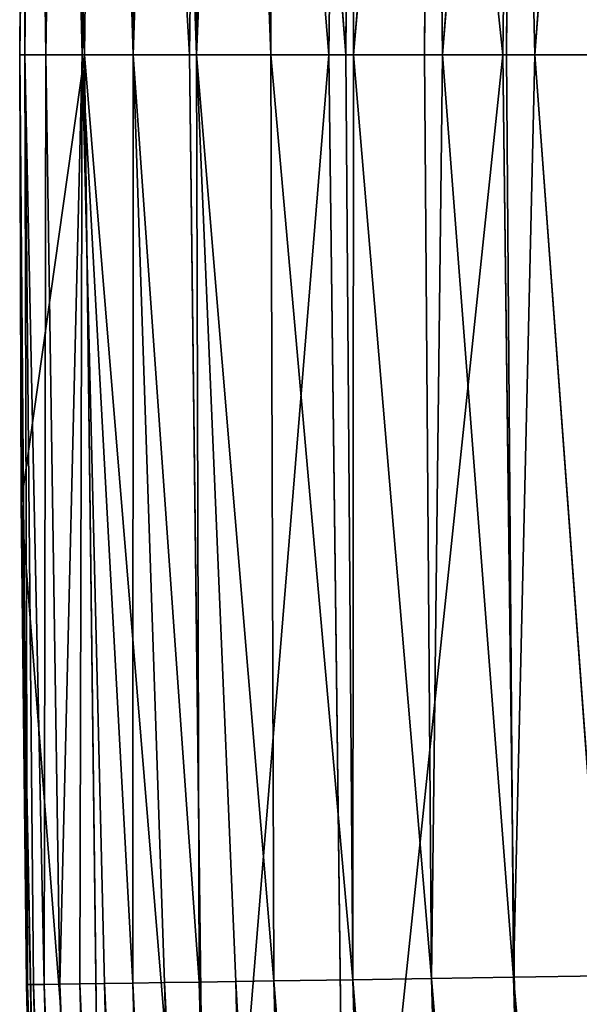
# Model space of a CAD drawing. Extents: x 0 to 605, y 0 to 400.
# Tile 128 of 256: x 0 to 2.45, y 195.69 to 200.01. Entities that reach past the tile are written whole.
import ezdxf

# ---------------------------------------------------------------- set-up
doc = ezdxf.new("R2010")
doc.units = 0
doc.header["$LTSCALE"] = 25.4
doc.layers.get('0').update_dxf_attribs({"linetype": 'CONTINUOUS'})

# ---------------------------------------------------------------- blocks, each defined once
blk = doc.blocks.new('ATLANTA610_-_S_STL')
at = {"color": 0}
for p, q in [((2.0745, 119.9948, 204.0756), (2.4334, 120.0562, 204.0702)), ((2.0745, 119.9948, 204.0756), (2.4334, 120.0562, 204.0702)), ((2.1231, 120.0133, 200.0272), (2.403, 120.0562, 200.0273)), ((2.4334, 120.0562, 195.9841), (2.1231, 120.0133, 200.0272)), ((2.4334, 120.0562, 195.9841), (2.1231, 120.0133, 200.0272)), ((2.1231, 120.0133, 200.0272), (2.403, 120.0562, 200.0273)), ((2.1231, 120.0133, 200.0272), (2.4334, 120.0562, 204.0702)), ((2.1231, 120.0133, 200.0272), (2.4334, 120.0562, 204.0702)), ((2.403, 120.0562, 200.0273), (2.4334, 120.0562, 195.9841)), ((2.403, 120.0562, 200.0273), (2.4334, 120.0562, 195.9841)), ((2.403, 120.0562, 200.0273), (2.4334, 120.0562, 204.0702)), ((2.403, 120.0562, 200.0273), (2.4334, 120.0562, 204.0702)), ((2.4334, 120.0562, 195.9841), (2.5282, 120.0644, 200.0273)), ((2.4334, 120.0562, 204.0702), (2.5282, 120.0644, 200.0273)), ((2.4334, 120.0562, 195.9841), (2.5282, 120.0644, 200.0273)), ((2.4334, 120.0562, 204.0702), (2.5282, 120.0644, 200.0273)), ((2.4334, 120.0562, 204.0702), (2.8243, 120.0596, 204.0643)), ((2.4334, 120.0562, 204.0702), (2.8243, 120.0596, 204.0643)), ((2.6127, 120.0561, 210.5858), (2.4334, 120.0562, 204.0702)), ((2.6127, 120.0561, 210.5858), (2.4334, 120.0562, 204.0702)), ((2.8243, 120.0596, 195.99), (2.5282, 120.0644, 200.0273)), ((2.5282, 120.0644, 200.0273), (2.8243, 120.0596, 204.0643)), ((2.8243, 120.0596, 195.99), (2.5282, 120.0644, 200.0273)), ((2.5282, 120.0644, 200.0273), (2.8243, 120.0596, 204.0643)), ((2.044, 119.9948, 200.0272), (2.1231, 120.0133, 200.0272)), ((2.044, 119.9948, 200.0272), (2.1231, 120.0133, 200.0272)), ((2.0745, 119.9948, 195.9787), (2.1231, 120.0133, 200.0272)), ((2.0745, 119.9948, 195.9787), (2.1231, 120.0133, 200.0272)), ((2.0745, 119.9948, 204.0756), (2.1231, 120.0133, 200.0272)), ((2.0745, 119.9948, 204.0756), (2.1231, 120.0133, 200.0272)), ((1.7293, 119.8786, 204.0808), (2.0745, 119.9948, 204.0756)), ((1.7293, 119.8786, 204.0808), (2.0745, 119.9948, 204.0756)), ((1.7329, 119.8929, 200.0272), (2.044, 119.9948, 200.0272)), ((2.0745, 119.9948, 195.9787), (1.7329, 119.8929, 200.0272)), ((2.0745, 119.9948, 195.9787), (1.7329, 119.8929, 200.0272)), ((1.7329, 119.8929, 200.0272), (2.044, 119.9948, 200.0272)), ((1.7329, 119.8929, 200.0272), (2.0745, 119.9948, 204.0756)), ((1.7329, 119.8929, 200.0272), (2.0745, 119.9948, 204.0756)), ((2.044, 119.9948, 200.0272), (2.0745, 119.9948, 195.9787)), ((2.044, 119.9948, 200.0272), (2.0745, 119.9948, 195.9787)), ((2.044, 119.9948, 200.0272), (2.0745, 119.9948, 204.0756)), ((2.044, 119.9948, 200.0272), (2.0745, 119.9948, 204.0756)), ((2.0745, 119.9948, 204.0756), (2.254, 119.9944, 210.6003)), ((2.0745, 119.9948, 204.0756), (2.254, 119.9944, 210.6003)), ((1.6988, 119.8787, 200.0272), (1.7329, 119.8929, 200.0272)), ((1.6988, 119.8787, 200.0272), (1.7329, 119.8929, 200.0272)), ((1.7293, 119.8786, 195.9734), (1.7329, 119.8929, 200.0272)), ((1.7293, 119.8786, 195.9734), (1.7329, 119.8929, 200.0272)), ((1.7293, 119.8786, 204.0808), (1.7329, 119.8929, 200.0272)), ((1.7293, 119.8786, 204.0808), (1.7329, 119.8929, 200.0272)), ((1.3695, 119.7069, 200.0272), (1.6988, 119.8787, 200.0272)), ((1.3695, 119.7069, 200.0272), (1.6988, 119.8787, 200.0272)), ((1.3695, 119.7069, 200.0272), (1.7293, 119.8786, 204.0808)), ((1.3695, 119.7069, 200.0272), (1.7293, 119.8786, 204.0808)), ((1.3835, 119.6963, 195.9682), (1.6988, 119.8787, 200.0272)), ((1.3835, 119.6963, 195.9682), (1.6988, 119.8787, 200.0272)), ((1.3835, 119.6963, 204.0861), (1.7293, 119.8786, 204.0808)), ((1.3835, 119.6963, 204.0861), (1.7293, 119.8786, 204.0808)), ((1.6988, 119.8787, 200.0272), (1.7293, 119.8786, 195.9734)), ((1.6988, 119.8787, 200.0272), (1.7293, 119.8786, 195.9734)), ((1.6988, 119.8787, 200.0272), (1.7293, 119.8786, 204.0808)), ((1.6988, 119.8787, 200.0272), (1.7293, 119.8786, 204.0808)), ((1.909, 119.8781, 210.6143), (1.7293, 119.8786, 204.0808)), ((1.909, 119.8781, 210.6143), (1.7293, 119.8786, 204.0808)), ((1.0437, 119.4608, 200.0271), (1.3695, 119.7069, 200.0272)), ((1.0437, 119.4608, 200.0271), (1.3695, 119.7069, 200.0272)), ((1.0437, 119.4608, 200.0271), (1.3835, 119.6963, 204.0861)), ((1.0437, 119.4608, 200.0271), (1.3835, 119.6963, 204.0861)), ((1.2158, 119.5785, 195.9657), (1.3695, 119.7069, 200.0272)), ((1.2158, 119.5785, 195.9657), (1.3695, 119.7069, 200.0272)), ((1.2158, 119.5786, 204.0886), (1.3835, 119.6963, 204.0861)), ((1.2158, 119.5786, 204.0886), (1.3835, 119.6963, 204.0861)), ((1.3835, 119.6963, 195.9682), (1.3695, 119.7069, 200.0272)), ((1.3835, 119.6963, 195.9682), (1.3695, 119.7069, 200.0272)), ((1.3695, 119.7069, 200.0272), (1.3835, 119.6963, 204.0861)), ((1.3695, 119.7069, 200.0272), (1.3835, 119.6963, 204.0861)), ((1.3835, 119.6963, 204.0861), (1.5635, 119.6955, 210.6283)), ((1.3835, 119.6963, 204.0861), (1.5635, 119.6955, 210.6283)), ((1.2158, 119.5786, 204.0886), (1.0437, 119.4608, 200.0271)), ((1.2158, 119.5786, 204.0886), (1.0437, 119.4608, 200.0271)), ((1.0437, 119.4608, 200.0271), (1.2158, 119.5785, 195.9657)), ((1.0437, 119.4608, 200.0271), (1.2158, 119.5785, 195.9657)), ((1.055, 119.443, 204.091), (1.2158, 119.5786, 204.0886)), ((1.055, 119.443, 204.091), (1.2158, 119.5786, 204.0886)), ((1.3959, 119.5777, 210.6351), (1.2158, 119.5786, 204.0886)), ((1.3959, 119.5777, 210.6351), (1.2158, 119.5786, 204.0886)), ((0.7655, 119.162, 200.0271), (1.0437, 119.4608, 200.0271)), ((0.7655, 119.162, 200.0271), (1.0437, 119.4608, 200.0271)), ((0.9037, 119.2899, 195.9609), (1.0437, 119.4608, 200.0271)), ((0.9037, 119.2899, 195.9609), (1.0437, 119.4608, 200.0271)), ((1.055, 119.4429, 195.9632), (1.0437, 119.4608, 200.0271)), ((1.055, 119.4429, 195.9632), (1.0437, 119.4608, 200.0271)), ((1.0437, 119.4608, 200.0271), (1.055, 119.443, 204.091)), ((1.0437, 119.4608, 200.0271), (1.055, 119.443, 204.091)), ((0.7655, 119.162, 200.0271), (1.055, 119.443, 204.091)), ((0.7655, 119.162, 200.0271), (1.055, 119.443, 204.091)), ((0.9037, 119.29, 204.0933), (1.055, 119.443, 204.091)), ((0.9037, 119.29, 204.0933), (1.055, 119.443, 204.091)), ((1.055, 119.443, 204.091), (1.2352, 119.442, 210.6416)), ((1.055, 119.443, 204.091), (1.2352, 119.442, 210.6416)), ((0.9037, 119.29, 204.0933), (0.7646, 119.1205, 204.0954)), ((0.9037, 119.29, 204.0933), (0.7646, 119.1205, 204.0954)), ((0.9037, 119.29, 204.0933), (0.7655, 119.162, 200.0271)), ((0.9037, 119.29, 204.0933), (0.7655, 119.162, 200.0271)), ((0.7655, 119.162, 200.0271), (0.9037, 119.2899, 195.9609)), ((0.7655, 119.162, 200.0271), (0.9037, 119.2899, 195.9609)), ((1.0841, 119.2889, 210.6477), (0.9037, 119.29, 204.0933)), ((1.0841, 119.2889, 210.6477), (0.9037, 119.29, 204.0933)), ((0.5431, 118.8196, 200.0271), (0.7655, 119.162, 200.0271)), ((0.5431, 118.8196, 200.0271), (0.7655, 119.162, 200.0271)), ((0.6402, 118.936, 195.957), (0.7655, 119.162, 200.0271)), ((0.6402, 118.936, 195.957), (0.7655, 119.162, 200.0271)), ((0.7646, 119.1204, 195.9588), (0.7655, 119.162, 200.0271)), ((0.7646, 119.1204, 195.9588), (0.7655, 119.162, 200.0271)), ((0.7655, 119.162, 200.0271), (0.7646, 119.1205, 204.0954)), ((0.7655, 119.162, 200.0271), (0.7646, 119.1205, 204.0954)), ((0.5431, 118.8196, 200.0271), (0.7646, 119.1205, 204.0954)), ((0.5431, 118.8196, 200.0271), (0.7646, 119.1205, 204.0954)), ((0.6402, 118.9361, 204.0973), (0.7646, 119.1205, 204.0954)), ((0.6402, 118.9361, 204.0973), (0.7646, 119.1205, 204.0954)), ((0.7646, 119.1205, 204.0954), (0.9451, 119.1193, 210.6533)), ((0.7646, 119.1205, 204.0954), (0.9451, 119.1193, 210.6533)), ((0.5328, 118.7387, 204.0989), (0.6402, 118.9361, 204.0973)), ((0.5328, 118.7387, 204.0989), (0.6402, 118.9361, 204.0973)), ((0.6402, 118.9361, 204.0973), (0.5431, 118.8196, 200.0271)), ((0.6402, 118.9361, 204.0973), (0.5431, 118.8196, 200.0271)), ((0.5431, 118.8196, 200.0271), (0.6402, 118.936, 195.957)), ((0.5431, 118.8196, 200.0271), (0.6402, 118.936, 195.957)), ((0.8209, 118.9347, 210.6583), (0.6402, 118.9361, 204.0973)), ((0.8209, 118.9347, 210.6583), (0.6402, 118.9361, 204.0973)), ((0.3833, 118.4439, 200.0271), (0.5431, 118.8196, 200.0271)), ((0.3833, 118.4439, 200.0271), (0.5431, 118.8196, 200.0271)), ((0.5328, 118.7386, 195.9553), (0.5431, 118.8196, 200.0271)), ((0.5328, 118.7386, 195.9553), (0.5431, 118.8196, 200.0271)), ((0.5431, 118.8196, 200.0271), (0.5328, 118.7387, 204.0989)), ((0.5431, 118.8196, 200.0271), (0.5328, 118.7387, 204.0989)), ((0.4443, 118.5307, 204.1002), (0.5328, 118.7387, 204.0989)), ((0.4443, 118.5307, 204.1002), (0.5328, 118.7387, 204.0989)), ((0.5328, 118.7387, 204.0989), (0.7136, 118.7372, 210.6627)), ((0.5328, 118.7387, 204.0989), (0.7136, 118.7372, 210.6627)), ((0.3761, 118.315, 204.1013), (0.4443, 118.5307, 204.1002)), ((0.3761, 118.315, 204.1013), (0.4443, 118.5307, 204.1002)), ((0.3833, 118.4439, 200.0271), (0.4443, 118.5307, 195.954)), ((0.3833, 118.4439, 200.0271), (0.4443, 118.5307, 195.954)), ((0.4443, 118.5307, 204.1002), (0.3833, 118.4439, 200.0271)), ((0.4443, 118.5307, 204.1002), (0.3833, 118.4439, 200.0271)), ((0.6253, 118.5292, 210.6662), (0.4443, 118.5307, 204.1002)), ((0.6253, 118.5292, 210.6662), (0.4443, 118.5307, 204.1002)), ((0.2908, 118.0462, 200.0271), (0.3833, 118.4439, 200.0271)), ((0.2908, 118.0462, 200.0271), (0.3833, 118.4439, 200.0271)), ((0.3291, 118.0945, 195.9523), (0.3833, 118.4439, 200.0271)), ((0.3291, 118.0945, 195.9523), (0.3833, 118.4439, 200.0271)), ((0.3761, 118.3149, 195.953), (0.3833, 118.4439, 200.0271)), ((0.3761, 118.3149, 195.953), (0.3833, 118.4439, 200.0271)), ((0.3833, 118.4439, 200.0271), (0.3761, 118.315, 204.1013)), ((0.3833, 118.4439, 200.0271), (0.3761, 118.315, 204.1013)), ((0.2908, 118.0462, 200.0271), (0.3761, 118.315, 204.1013)), ((0.2908, 118.0462, 200.0271), (0.3761, 118.315, 204.1013)), ((0.329, 118.0946, 204.102), (0.3761, 118.315, 204.1013)), ((0.329, 118.0946, 204.102), (0.3761, 118.315, 204.1013)), ((0.3761, 118.315, 204.1013), (0.5572, 118.3134, 210.669)), ((0.3761, 118.315, 204.1013), (0.5572, 118.3134, 210.669)), ((0.329, 118.0946, 204.102), (0.2908, 118.0462, 200.0271)), ((0.329, 118.0946, 204.102), (0.2908, 118.0462, 200.0271)), ((0.2908, 118.0462, 200.0271), (0.3291, 118.0945, 195.9523)), ((0.2908, 118.0462, 200.0271), (0.3291, 118.0945, 195.9523)), ((0.3035, 117.8725, 204.1023), (0.329, 118.0946, 204.102)), ((0.3035, 117.8725, 204.1023), (0.329, 118.0946, 204.102)), ((0.5103, 118.0929, 210.6708), (0.329, 118.0946, 204.102)), ((0.5103, 118.0929, 210.6708), (0.329, 118.0946, 204.102)), ((0.2686, 117.6385, 200.0273), (0.2908, 118.0462, 200.0271)), ((0.2686, 117.6385, 200.0273), (0.2908, 118.0462, 200.0271)), ((0.3035, 117.8724, 195.9519), (0.2908, 118.0462, 200.0271)), ((0.3035, 117.8724, 195.9519), (0.2908, 118.0462, 200.0271)), ((0.2908, 118.0462, 200.0271), (0.3035, 117.8725, 204.1023)), ((0.2908, 118.0462, 200.0271), (0.3035, 117.8725, 204.1023)), ((0.2686, 117.6385, 200.0273), (0.3035, 117.8725, 204.1023)), ((0.2686, 117.6385, 200.0273), (0.3035, 117.8725, 204.1023)), ((0.2686, 117.6385, 200.0273), (0.3035, 117.8724, 195.9519)), ((0.2686, 117.6385, 200.0273), (0.3035, 117.8724, 195.9519)), ((0.299, 117.6518, 204.1024), (0.3035, 117.8725, 204.1023)), ((0.299, 117.6518, 204.1024), (0.3035, 117.8725, 204.1023)), ((0.4849, 117.8707, 210.6718), (0.3035, 117.8725, 204.1023)), ((0.4849, 117.8707, 210.6718), (0.3035, 117.8725, 204.1023)), ((0.2686, 117.6385, 200.0273), (0.3044, 117.8383, 195.7639)), ((0.2686, 117.6385, 200.0273), (0.3044, 117.8383, 195.7639)), ((0.299, 117.6518, 204.1024), (0.2686, 117.6385, 200.0273)), ((0.299, 117.6518, 204.1024), (0.2686, 117.6385, 200.0273)), ((0.3501, 117.6384, 193.4014), (0.2686, 117.6385, 200.0273)), ((0.2686, 117.6385, 200.0273), (0.2756, 117.6384, 201.9921)), ((0.2686, 117.6385, 200.0273), (0.5531, 110.8084, 200.0273)), ((0.2686, 117.6385, 200.0273), (0.2756, 117.6384, 201.9921)), ((0.3501, 117.6384, 193.4014), (0.2686, 117.6385, 200.0273)), ((0.2686, 117.6385, 200.0273), (0.5531, 110.8084, 200.0273)), ((0.299, 117.6518, 204.1024), (0.2756, 117.6384, 201.9921)), ((0.299, 117.6518, 204.1024), (0.2756, 117.6384, 201.9921)), ((0.2756, 117.6384, 201.9921), (0.3985, 117.6372, 208.3759)), ((0.5531, 110.8084, 200.0273), (0.2756, 117.6384, 201.9921)), ((0.5531, 110.8084, 200.0273), (0.2756, 117.6384, 201.9921)), ((0.6331, 110.8098, 206.5694), (0.2756, 117.6384, 201.9921)), ((0.2756, 117.6384, 201.9921), (0.3985, 117.6372, 208.3759)), ((0.6331, 110.8098, 206.5694), (0.2756, 117.6384, 201.9921)), ((0.4805, 117.65, 210.672), (0.299, 117.6518, 204.1024)), ((0.299, 117.6518, 204.1024), (0.3985, 117.6372, 208.3759)), ((0.299, 117.6518, 204.1024), (0.3985, 117.6372, 208.3759)), ((0.4805, 117.65, 210.672), (0.299, 117.6518, 204.1024)), ((0.5531, 110.8084, 200.0273), (0.6331, 110.8098, 206.5694)), ((0.5531, 110.8084, 200.0273), (0.6331, 110.8098, 206.5694)), ((0.5531, 110.8084, 200.0273), (1.0127, 103.2582, 200.0273)), ((0.5531, 110.8084, 200.0273), (1.0127, 103.2582, 200.0273)), ((0.6332, 110.8078, 193.4851), (0.5531, 110.8084, 200.0273)), ((0.6332, 110.8078, 193.4851), (0.5531, 110.8084, 200.0273)), ((1.0929, 103.2584, 206.5467), (1.0127, 103.2582, 200.0273)), ((1.0929, 103.2584, 206.5467), (1.0127, 103.2582, 200.0273)), ((1.0127, 103.2582, 200.0273), (1.6243, 95.7188, 200.0273)), ((1.0127, 103.2582, 200.0273), (1.6243, 95.7188, 200.0273)), ((1.093, 103.2566, 193.5078), (1.0127, 103.2582, 200.0273)), ((1.093, 103.2566, 193.5078), (1.0127, 103.2582, 200.0273)), ((1.6243, 95.7188, 200.0273), (2.3873, 88.1932, 200.0273)), ((1.7046, 95.7175, 206.5221), (1.6243, 95.7188, 200.0273)), ((1.7046, 95.7175, 206.5221), (1.6243, 95.7188, 200.0273)), ((1.6243, 95.7188, 200.0273), (2.3873, 88.1932, 200.0273)), ((1.7047, 95.7157, 193.5324), (1.6243, 95.7188, 200.0273)), ((1.7047, 95.7157, 193.5324), (1.6243, 95.7188, 200.0273)), ((2.3873, 88.1932, 200.0273), (3.3015, 80.6845, 200.0273)), ((2.4678, 88.1901, 206.4956), (2.3873, 88.1932, 200.0273)), ((2.4678, 88.1901, 206.4956), (2.3873, 88.1932, 200.0273)), ((2.3873, 88.1932, 200.0273), (3.3015, 80.6845, 200.0273)), ((2.4679, 88.1885, 193.5589), (2.3873, 88.1932, 200.0273)), ((2.4679, 88.1885, 193.5589), (2.3873, 88.1932, 200.0273))]:
    blk.add_line(p, q, dxfattribs=at)
mesh = blk.add_polyface(dxfattribs=at)
corners = [(2.1231, 120.0133, 200.0272), (2.4334, 120.0562, 195.9841), (2.0745, 119.9948, 195.9787)]
mesh.append_faces([[corners[k] for k in face] for face in [(0, 1, 2)]], dxfattribs={"color": 0})
mesh = blk.add_polyface(dxfattribs=at)
corners = [(2.0745, 119.9948, 204.0756), (2.4334, 120.0562, 204.0702), (2.1231, 120.0133, 200.0272)]
mesh.append_faces([[corners[k] for k in face] for face in [(0, 1, 2)]], dxfattribs={"color": 0})
mesh = blk.add_polyface(dxfattribs=at)
corners = [(2.0745, 119.9948, 204.0756), (2.6127, 120.0561, 210.5858), (2.4334, 120.0562, 204.0702), (2.254, 119.9944, 210.6003)]
mesh.append_faces([[corners[k] for k in face] for face in [(0, 1, 2), (1, 0, 3)]], dxfattribs={"vtx0": -1, "color": 0})
mesh = blk.add_polyface(dxfattribs=at)
corners = [(2.403, 120.0562, 200.0273), (2.4334, 120.0562, 195.9841), (2.1231, 120.0133, 200.0272)]
mesh.append_faces([[corners[k] for k in face] for face in [(0, 1, 2)]], dxfattribs={"color": 0})
mesh = blk.add_polyface(dxfattribs=at)
corners = [(2.4334, 120.0562, 204.0702), (2.403, 120.0562, 200.0273), (2.1231, 120.0133, 200.0272)]
mesh.append_faces([[corners[k] for k in face] for face in [(0, 1, 2)]], dxfattribs={"color": 0})
mesh = blk.add_polyface(dxfattribs=at)
corners = [(2.403, 120.0562, 200.0273), (2.5282, 120.0644, 200.0273), (2.4334, 120.0562, 195.9841), (2.4334, 120.0562, 204.0702)]
mesh.append_faces([[corners[k] for k in face] for face in [(0, 1, 2), (1, 0, 3)]], dxfattribs={"vtx0": -1, "color": 0})
mesh = blk.add_polyface(dxfattribs=at)
corners = [(2.5282, 120.0644, 200.0273), (2.8243, 120.0596, 195.99), (2.4334, 120.0562, 195.9841)]
mesh.append_faces([[corners[k] for k in face] for face in [(0, 1, 2)]], dxfattribs={"color": 0})
mesh = blk.add_polyface(dxfattribs=at)
corners = [(2.4334, 120.0562, 204.0702), (2.8243, 120.0596, 204.0643), (2.5282, 120.0644, 200.0273)]
mesh.append_faces([[corners[k] for k in face] for face in [(0, 1, 2)]], dxfattribs={"color": 0})
mesh = blk.add_polyface(dxfattribs=at)
corners = [(2.4334, 120.0562, 204.0702), (3.0034, 120.0597, 210.5699), (2.8243, 120.0596, 204.0643), (2.6127, 120.0561, 210.5858), (3.3506, 120.0598, 217.0698)]
mesh.append_faces([[corners[k] for k in face] for face in [(0, 1, 2), (1, 3, 4)]], dxfattribs={"vtx0": -1, "color": 0})
mesh.append_faces([[corners[k] for k in face] for face in [(1, 0, 3)]], dxfattribs={"vtx0": -1, "vtx2": -1, "color": 0})
mesh = blk.add_polyface(dxfattribs=at)
corners = [(2.5282, 120.0644, 200.0273), (2.7939, 120.0596, 200.0273), (2.8243, 120.0596, 195.99), (2.8243, 120.0596, 204.0643)]
mesh.append_faces([[corners[k] for k in face] for face in [(0, 1, 2), (1, 0, 3)]], dxfattribs={"vtx0": -1, "color": 0})
mesh = blk.add_polyface(dxfattribs=at)
corners = [(2.1231, 120.0133, 200.0272), (2.0745, 119.9948, 195.9787), (2.044, 119.9948, 200.0272)]
mesh.append_faces([[corners[k] for k in face] for face in [(0, 1, 2)]], dxfattribs={"color": 0})
mesh = blk.add_polyface(dxfattribs=at)
corners = [(2.0745, 119.9948, 204.0756), (2.1231, 120.0133, 200.0272), (2.044, 119.9948, 200.0272)]
mesh.append_faces([[corners[k] for k in face] for face in [(0, 1, 2)]], dxfattribs={"color": 0})
mesh = blk.add_polyface(dxfattribs=at)
corners = [(1.7329, 119.8929, 200.0272), (2.0745, 119.9948, 195.9787), (1.7293, 119.8786, 195.9734)]
mesh.append_faces([[corners[k] for k in face] for face in [(0, 1, 2)]], dxfattribs={"color": 0})
mesh = blk.add_polyface(dxfattribs=at)
corners = [(1.7293, 119.8786, 204.0808), (2.0745, 119.9948, 204.0756), (1.7329, 119.8929, 200.0272)]
mesh.append_faces([[corners[k] for k in face] for face in [(0, 1, 2)]], dxfattribs={"color": 0})
mesh = blk.add_polyface(dxfattribs=at)
corners = [(1.7293, 119.8786, 204.0808), (2.254, 119.9944, 210.6003), (2.0745, 119.9948, 204.0756), (1.909, 119.8781, 210.6143)]
mesh.append_faces([[corners[k] for k in face] for face in [(0, 1, 2), (1, 0, 3)]], dxfattribs={"vtx0": -1, "color": 0})
mesh = blk.add_polyface(dxfattribs=at)
corners = [(2.044, 119.9948, 200.0272), (2.0745, 119.9948, 195.9787), (1.7329, 119.8929, 200.0272)]
mesh.append_faces([[corners[k] for k in face] for face in [(0, 1, 2)]], dxfattribs={"color": 0})
mesh = blk.add_polyface(dxfattribs=at)
corners = [(2.0745, 119.9948, 204.0756), (2.044, 119.9948, 200.0272), (1.7329, 119.8929, 200.0272)]
mesh.append_faces([[corners[k] for k in face] for face in [(0, 1, 2)]], dxfattribs={"color": 0})
mesh = blk.add_polyface(dxfattribs=at)
corners = [(1.7329, 119.8929, 200.0272), (1.7293, 119.8786, 195.9734), (1.6988, 119.8787, 200.0272)]
mesh.append_faces([[corners[k] for k in face] for face in [(0, 1, 2)]], dxfattribs={"color": 0})
mesh = blk.add_polyface(dxfattribs=at)
corners = [(1.7293, 119.8786, 204.0808), (1.7329, 119.8929, 200.0272), (1.6988, 119.8787, 200.0272)]
mesh.append_faces([[corners[k] for k in face] for face in [(0, 1, 2)]], dxfattribs={"color": 0})
mesh = blk.add_polyface(dxfattribs=at)
corners = [(1.6988, 119.8787, 200.0272), (1.3835, 119.6963, 195.9682), (1.3695, 119.7069, 200.0272)]
mesh.append_faces([[corners[k] for k in face] for face in [(0, 1, 2)]], dxfattribs={"color": 0})
mesh = blk.add_polyface(dxfattribs=at)
corners = [(1.7293, 119.8786, 204.0808), (1.6988, 119.8787, 200.0272), (1.3695, 119.7069, 200.0272)]
mesh.append_faces([[corners[k] for k in face] for face in [(0, 1, 2)]], dxfattribs={"color": 0})
mesh = blk.add_polyface(dxfattribs=at)
corners = [(1.3835, 119.6963, 204.0861), (1.7293, 119.8786, 204.0808), (1.3695, 119.7069, 200.0272)]
mesh.append_faces([[corners[k] for k in face] for face in [(0, 1, 2)]], dxfattribs={"color": 0})
mesh = blk.add_polyface(dxfattribs=at)
corners = [(1.6988, 119.8787, 200.0272), (1.7293, 119.8786, 195.9734), (1.3835, 119.6963, 195.9682)]
mesh.append_faces([[corners[k] for k in face] for face in [(0, 1, 2)]], dxfattribs={"color": 0})
mesh = blk.add_polyface(dxfattribs=at)
corners = [(1.3835, 119.6963, 204.0861), (1.909, 119.8781, 210.6143), (1.7293, 119.8786, 204.0808), (1.5635, 119.6955, 210.6283)]
mesh.append_faces([[corners[k] for k in face] for face in [(0, 1, 2), (1, 0, 3)]], dxfattribs={"vtx0": -1, "color": 0})
mesh = blk.add_polyface(dxfattribs=at)
corners = [(1.3695, 119.7069, 200.0272), (1.2158, 119.5785, 195.9657), (1.0437, 119.4608, 200.0271)]
mesh.append_faces([[corners[k] for k in face] for face in [(0, 1, 2)]], dxfattribs={"color": 0})
mesh = blk.add_polyface(dxfattribs=at)
corners = [(1.3835, 119.6963, 204.0861), (1.3695, 119.7069, 200.0272), (1.0437, 119.4608, 200.0271)]
mesh.append_faces([[corners[k] for k in face] for face in [(0, 1, 2)]], dxfattribs={"color": 0})
mesh = blk.add_polyface(dxfattribs=at)
corners = [(1.2158, 119.5786, 204.0886), (1.3835, 119.6963, 204.0861), (1.0437, 119.4608, 200.0271)]
mesh.append_faces([[corners[k] for k in face] for face in [(0, 1, 2)]], dxfattribs={"color": 0})
mesh = blk.add_polyface(dxfattribs=at)
corners = [(1.3695, 119.7069, 200.0272), (1.3835, 119.6963, 195.9682), (1.2158, 119.5785, 195.9657)]
mesh.append_faces([[corners[k] for k in face] for face in [(0, 1, 2)]], dxfattribs={"color": 0})
mesh = blk.add_polyface(dxfattribs=at)
corners = [(1.2158, 119.5786, 204.0886), (1.5635, 119.6955, 210.6283), (1.3835, 119.6963, 204.0861), (1.3959, 119.5777, 210.6351)]
mesh.append_faces([[corners[k] for k in face] for face in [(0, 1, 2), (1, 0, 3)]], dxfattribs={"vtx0": -1, "color": 0})
mesh = blk.add_polyface(dxfattribs=at)
corners = [(1.055, 119.443, 204.091), (1.2158, 119.5786, 204.0886), (1.0437, 119.4608, 200.0271)]
mesh.append_faces([[corners[k] for k in face] for face in [(0, 1, 2)]], dxfattribs={"color": 0})
mesh = blk.add_polyface(dxfattribs=at)
corners = [(1.0437, 119.4608, 200.0271), (1.2158, 119.5785, 195.9657), (1.055, 119.4429, 195.9632)]
mesh.append_faces([[corners[k] for k in face] for face in [(0, 1, 2)]], dxfattribs={"color": 0})
mesh = blk.add_polyface(dxfattribs=at)
corners = [(1.055, 119.443, 204.091), (1.3959, 119.5777, 210.6351), (1.2158, 119.5786, 204.0886), (1.2352, 119.442, 210.6416)]
mesh.append_faces([[corners[k] for k in face] for face in [(0, 1, 2), (1, 0, 3)]], dxfattribs={"vtx0": -1, "color": 0})
mesh = blk.add_polyface(dxfattribs=at)
corners = [(1.0437, 119.4608, 200.0271), (0.9037, 119.2899, 195.9609), (0.7655, 119.162, 200.0271)]
mesh.append_faces([[corners[k] for k in face] for face in [(0, 1, 2)]], dxfattribs={"color": 0})
mesh = blk.add_polyface(dxfattribs=at)
corners = [(1.0437, 119.4608, 200.0271), (0.7655, 119.162, 200.0271), (1.055, 119.443, 204.091)]
mesh.append_faces([[corners[k] for k in face] for face in [(0, 1, 2)]], dxfattribs={"color": 0})
mesh = blk.add_polyface(dxfattribs=at)
corners = [(1.0437, 119.4608, 200.0271), (1.055, 119.4429, 195.9632), (0.9037, 119.2899, 195.9609)]
mesh.append_faces([[corners[k] for k in face] for face in [(0, 1, 2)]], dxfattribs={"color": 0})
mesh = blk.add_polyface(dxfattribs=at)
corners = [(1.055, 119.443, 204.091), (0.7655, 119.162, 200.0271), (0.9037, 119.29, 204.0933)]
mesh.append_faces([[corners[k] for k in face] for face in [(0, 1, 2)]], dxfattribs={"color": 0})
mesh = blk.add_polyface(dxfattribs=at)
corners = [(1.2352, 119.442, 210.6416), (0.9037, 119.29, 204.0933), (1.0841, 119.2889, 210.6477), (1.055, 119.443, 204.091)]
mesh.append_faces([[corners[k] for k in face] for face in [(0, 1, 2), (1, 0, 3)]], dxfattribs={"vtx0": -1, "color": 0})
mesh = blk.add_polyface(dxfattribs=at)
corners = [(1.0841, 119.2889, 210.6477), (0.7646, 119.1205, 204.0954), (0.9451, 119.1193, 210.6533), (0.9037, 119.29, 204.0933)]
mesh.append_faces([[corners[k] for k in face] for face in [(0, 1, 2), (1, 0, 3)]], dxfattribs={"vtx0": -1, "color": 0})
mesh = blk.add_polyface(dxfattribs=at)
corners = [(0.9037, 119.29, 204.0933), (0.7655, 119.162, 200.0271), (0.7646, 119.1205, 204.0954)]
mesh.append_faces([[corners[k] for k in face] for face in [(0, 1, 2)]], dxfattribs={"color": 0})
mesh = blk.add_polyface(dxfattribs=at)
corners = [(0.9037, 119.2899, 195.9609), (0.7646, 119.1204, 195.9588), (0.7655, 119.162, 200.0271)]
mesh.append_faces([[corners[k] for k in face] for face in [(0, 1, 2)]], dxfattribs={"color": 0})
mesh = blk.add_polyface(dxfattribs=at)
corners = [(0.7655, 119.162, 200.0271), (0.6402, 118.936, 195.957), (0.5431, 118.8196, 200.0271)]
mesh.append_faces([[corners[k] for k in face] for face in [(0, 1, 2)]], dxfattribs={"color": 0})
mesh = blk.add_polyface(dxfattribs=at)
corners = [(0.7655, 119.162, 200.0271), (0.5431, 118.8196, 200.0271), (0.7646, 119.1205, 204.0954)]
mesh.append_faces([[corners[k] for k in face] for face in [(0, 1, 2)]], dxfattribs={"color": 0})
mesh = blk.add_polyface(dxfattribs=at)
corners = [(0.7655, 119.162, 200.0271), (0.7646, 119.1204, 195.9588), (0.6402, 118.936, 195.957)]
mesh.append_faces([[corners[k] for k in face] for face in [(0, 1, 2)]], dxfattribs={"color": 0})
mesh = blk.add_polyface(dxfattribs=at)
corners = [(0.7646, 119.1205, 204.0954), (0.5431, 118.8196, 200.0271), (0.6402, 118.9361, 204.0973)]
mesh.append_faces([[corners[k] for k in face] for face in [(0, 1, 2)]], dxfattribs={"color": 0})
mesh = blk.add_polyface(dxfattribs=at)
corners = [(0.9451, 119.1193, 210.6533), (0.6402, 118.9361, 204.0973), (0.8209, 118.9347, 210.6583), (0.7646, 119.1205, 204.0954)]
mesh.append_faces([[corners[k] for k in face] for face in [(0, 1, 2), (1, 0, 3)]], dxfattribs={"vtx0": -1, "color": 0})
mesh = blk.add_polyface(dxfattribs=at)
corners = [(0.6402, 118.9361, 204.0973), (0.5431, 118.8196, 200.0271), (0.5328, 118.7387, 204.0989)]
mesh.append_faces([[corners[k] for k in face] for face in [(0, 1, 2)]], dxfattribs={"color": 0})
mesh = blk.add_polyface(dxfattribs=at)
corners = [(0.8209, 118.9347, 210.6583), (0.5328, 118.7387, 204.0989), (0.7136, 118.7372, 210.6627), (0.6402, 118.9361, 204.0973)]
mesh.append_faces([[corners[k] for k in face] for face in [(0, 1, 2), (1, 0, 3)]], dxfattribs={"vtx0": -1, "color": 0})
mesh = blk.add_polyface(dxfattribs=at)
corners = [(0.6402, 118.936, 195.957), (0.5328, 118.7386, 195.9553), (0.5431, 118.8196, 200.0271)]
mesh.append_faces([[corners[k] for k in face] for face in [(0, 1, 2)]], dxfattribs={"color": 0})
mesh = blk.add_polyface(dxfattribs=at)
corners = [(0.5431, 118.8196, 200.0271), (0.4443, 118.5307, 195.954), (0.3833, 118.4439, 200.0271), (0.5328, 118.7386, 195.9553)]
mesh.append_faces([[corners[k] for k in face] for face in [(0, 1, 2), (1, 0, 3)]], dxfattribs={"vtx0": -1, "color": 0})
mesh = blk.add_polyface(dxfattribs=at)
corners = [(0.4443, 118.5307, 204.1002), (0.5431, 118.8196, 200.0271), (0.3833, 118.4439, 200.0271), (0.5328, 118.7387, 204.0989)]
mesh.append_faces([[corners[k] for k in face] for face in [(0, 1, 2), (1, 0, 3)]], dxfattribs={"vtx0": -1, "color": 0})
mesh = blk.add_polyface(dxfattribs=at)
corners = [(0.7136, 118.7372, 210.6627), (0.4443, 118.5307, 204.1002), (0.6253, 118.5292, 210.6662), (0.5328, 118.7387, 204.0989)]
mesh.append_faces([[corners[k] for k in face] for face in [(0, 1, 2), (1, 0, 3)]], dxfattribs={"vtx0": -1, "color": 0})
mesh = blk.add_polyface(dxfattribs=at)
corners = [(0.4443, 118.5307, 195.954), (0.3761, 118.3149, 195.953), (0.3833, 118.4439, 200.0271)]
mesh.append_faces([[corners[k] for k in face] for face in [(0, 1, 2)]], dxfattribs={"color": 0})
mesh = blk.add_polyface(dxfattribs=at)
corners = [(0.4443, 118.5307, 204.1002), (0.3833, 118.4439, 200.0271), (0.3761, 118.315, 204.1013)]
mesh.append_faces([[corners[k] for k in face] for face in [(0, 1, 2)]], dxfattribs={"color": 0})
mesh = blk.add_polyface(dxfattribs=at)
corners = [(0.6253, 118.5292, 210.6662), (0.3761, 118.315, 204.1013), (0.5572, 118.3134, 210.669), (0.4443, 118.5307, 204.1002)]
mesh.append_faces([[corners[k] for k in face] for face in [(0, 1, 2), (1, 0, 3)]], dxfattribs={"vtx0": -1, "color": 0})
mesh = blk.add_polyface(dxfattribs=at)
corners = [(0.3833, 118.4439, 200.0271), (0.3291, 118.0945, 195.9523), (0.2908, 118.0462, 200.0271)]
mesh.append_faces([[corners[k] for k in face] for face in [(0, 1, 2)]], dxfattribs={"color": 0})
mesh = blk.add_polyface(dxfattribs=at)
corners = [(0.3833, 118.4439, 200.0271), (0.2908, 118.0462, 200.0271), (0.3761, 118.315, 204.1013)]
mesh.append_faces([[corners[k] for k in face] for face in [(0, 1, 2)]], dxfattribs={"color": 0})
mesh = blk.add_polyface(dxfattribs=at)
corners = [(0.3833, 118.4439, 200.0271), (0.3761, 118.3149, 195.953), (0.3291, 118.0945, 195.9523)]
mesh.append_faces([[corners[k] for k in face] for face in [(0, 1, 2)]], dxfattribs={"color": 0})
mesh = blk.add_polyface(dxfattribs=at)
corners = [(0.3761, 118.315, 204.1013), (0.2908, 118.0462, 200.0271), (0.329, 118.0946, 204.102)]
mesh.append_faces([[corners[k] for k in face] for face in [(0, 1, 2)]], dxfattribs={"color": 0})
mesh = blk.add_polyface(dxfattribs=at)
corners = [(0.5572, 118.3134, 210.669), (0.329, 118.0946, 204.102), (0.5103, 118.0929, 210.6708), (0.3761, 118.315, 204.1013)]
mesh.append_faces([[corners[k] for k in face] for face in [(0, 1, 2), (1, 0, 3)]], dxfattribs={"vtx0": -1, "color": 0})
mesh = blk.add_polyface(dxfattribs=at)
corners = [(0.329, 118.0946, 204.102), (0.2908, 118.0462, 200.0271), (0.3035, 117.8725, 204.1023)]
mesh.append_faces([[corners[k] for k in face] for face in [(0, 1, 2)]], dxfattribs={"color": 0})
mesh = blk.add_polyface(dxfattribs=at)
corners = [(0.3291, 118.0945, 195.9523), (0.3035, 117.8724, 195.9519), (0.2908, 118.0462, 200.0271)]
mesh.append_faces([[corners[k] for k in face] for face in [(0, 1, 2)]], dxfattribs={"color": 0})
mesh = blk.add_polyface(dxfattribs=at)
corners = [(0.5103, 118.0929, 210.6708), (0.3035, 117.8725, 204.1023), (0.4849, 117.8707, 210.6718), (0.329, 118.0946, 204.102)]
mesh.append_faces([[corners[k] for k in face] for face in [(0, 1, 2), (1, 0, 3)]], dxfattribs={"vtx0": -1, "color": 0})
mesh = blk.add_polyface(dxfattribs=at)
corners = [(0.2908, 118.0462, 200.0271), (0.3035, 117.8724, 195.9519), (0.2686, 117.6385, 200.0273)]
mesh.append_faces([[corners[k] for k in face] for face in [(0, 1, 2)]], dxfattribs={"color": 0})
mesh = blk.add_polyface(dxfattribs=at)
corners = [(0.2908, 118.0462, 200.0271), (0.2686, 117.6385, 200.0273), (0.3035, 117.8725, 204.1023)]
mesh.append_faces([[corners[k] for k in face] for face in [(0, 1, 2)]], dxfattribs={"color": 0})
mesh = blk.add_polyface(dxfattribs=at)
corners = [(0.3035, 117.8725, 204.1023), (0.2686, 117.6385, 200.0273), (0.299, 117.6518, 204.1024)]
mesh.append_faces([[corners[k] for k in face] for face in [(0, 1, 2)]], dxfattribs={"color": 0})
mesh = blk.add_polyface(dxfattribs=at)
corners = [(0.3035, 117.8724, 195.9519), (0.3044, 117.8383, 195.7639), (0.2686, 117.6385, 200.0273)]
mesh.append_faces([[corners[k] for k in face] for face in [(0, 1, 2)]], dxfattribs={"color": 0})
mesh = blk.add_polyface(dxfattribs=at)
corners = [(0.4849, 117.8707, 210.6718), (0.299, 117.6518, 204.1024), (0.4805, 117.65, 210.672), (0.3035, 117.8725, 204.1023)]
mesh.append_faces([[corners[k] for k in face] for face in [(0, 1, 2), (1, 0, 3)]], dxfattribs={"vtx0": -1, "color": 0})
mesh = blk.add_polyface(dxfattribs=at)
corners = [(0.3044, 117.8383, 195.7639), (0.3501, 117.6384, 193.4014), (0.2686, 117.6385, 200.0273)]
mesh.append_faces([[corners[k] for k in face] for face in [(0, 1, 2)]], dxfattribs={"color": 0})
mesh = blk.add_polyface(dxfattribs=at)
corners = [(0.299, 117.6518, 204.1024), (0.2686, 117.6385, 200.0273), (0.2756, 117.6384, 201.9921)]
mesh.append_faces([[corners[k] for k in face] for face in [(0, 1, 2)]], dxfattribs={"color": 0})
mesh = blk.add_polyface(dxfattribs=at)
corners = [(0.2686, 117.6385, 200.0273), (0.5531, 110.8084, 200.0273), (0.2756, 117.6384, 201.9921)]
mesh.append_faces([[corners[k] for k in face] for face in [(0, 1, 2)]], dxfattribs={"color": 0})
mesh = blk.add_polyface(dxfattribs=at)
corners = [(0.5531, 110.8084, 200.0273), (0.3501, 117.6384, 193.4014), (0.6332, 110.8078, 193.4851), (0.2686, 117.6385, 200.0273)]
mesh.append_faces([[corners[k] for k in face] for face in [(0, 1, 2), (1, 0, 3)]], dxfattribs={"vtx0": -1, "color": 0})
mesh = blk.add_polyface(dxfattribs=at)
corners = [(0.3985, 117.6372, 208.3759), (0.299, 117.6518, 204.1024), (0.2756, 117.6384, 201.9921)]
mesh.append_faces([[corners[k] for k in face] for face in [(0, 1, 2)]], dxfattribs={"color": 0})
mesh = blk.add_polyface(dxfattribs=at)
corners = [(0.2756, 117.6384, 201.9921), (0.5531, 110.8084, 200.0273), (0.6331, 110.8098, 206.5694)]
mesh.append_faces([[corners[k] for k in face] for face in [(0, 1, 2)]], dxfattribs={"color": 0})
mesh = blk.add_polyface(dxfattribs=at)
corners = [(0.2756, 117.6384, 201.9921), (0.6331, 110.8098, 206.5694), (0.3985, 117.6372, 208.3759)]
mesh.append_faces([[corners[k] for k in face] for face in [(0, 1, 2)]], dxfattribs={"color": 0})
mesh = blk.add_polyface(dxfattribs=at)
corners = [(0.4805, 117.65, 210.672), (0.299, 117.6518, 204.1024), (0.3985, 117.6372, 208.3759)]
mesh.append_faces([[corners[k] for k in face] for face in [(0, 1, 2)]], dxfattribs={"color": 0})
mesh = blk.add_polyface(dxfattribs=at)
corners = [(1.0929, 103.2584, 206.5467), (0.5531, 110.8084, 200.0273), (1.0127, 103.2582, 200.0273), (0.6331, 110.8098, 206.5694)]
mesh.append_faces([[corners[k] for k in face] for face in [(0, 1, 2), (1, 0, 3)]], dxfattribs={"vtx0": -1, "color": 0})
mesh = blk.add_polyface(dxfattribs=at)
corners = [(1.0127, 103.2582, 200.0273), (0.6332, 110.8078, 193.4851), (1.093, 103.2566, 193.5078), (0.5531, 110.8084, 200.0273)]
mesh.append_faces([[corners[k] for k in face] for face in [(0, 1, 2), (1, 0, 3)]], dxfattribs={"vtx0": -1, "color": 0})
mesh = blk.add_polyface(dxfattribs=at)
corners = [(1.0929, 103.2584, 206.5467), (1.6243, 95.7188, 200.0273), (1.7046, 95.7175, 206.5221), (1.0127, 103.2582, 200.0273)]
mesh.append_faces([[corners[k] for k in face] for face in [(0, 1, 2), (1, 0, 3)]], dxfattribs={"vtx0": -1, "color": 0})
mesh = blk.add_polyface(dxfattribs=at)
corners = [(1.6243, 95.7188, 200.0273), (1.093, 103.2566, 193.5078), (1.7047, 95.7157, 193.5324), (1.0127, 103.2582, 200.0273)]
mesh.append_faces([[corners[k] for k in face] for face in [(0, 1, 2), (1, 0, 3)]], dxfattribs={"vtx0": -1, "color": 0})
mesh = blk.add_polyface(dxfattribs=at)
corners = [(1.7046, 95.7175, 206.5221), (2.3873, 88.1932, 200.0273), (2.4678, 88.1901, 206.4956), (1.6243, 95.7188, 200.0273)]
mesh.append_faces([[corners[k] for k in face] for face in [(0, 1, 2), (1, 0, 3)]], dxfattribs={"vtx0": -1, "color": 0})
mesh = blk.add_polyface(dxfattribs=at)
corners = [(2.3873, 88.1932, 200.0273), (1.7047, 95.7157, 193.5324), (2.4679, 88.1885, 193.5589), (1.6243, 95.7188, 200.0273)]
mesh.append_faces([[corners[k] for k in face] for face in [(0, 1, 2), (1, 0, 3)]], dxfattribs={"vtx0": -1, "color": 0})
mesh = blk.add_polyface(dxfattribs=at)
corners = [(2.4678, 88.1901, 206.4956), (3.3015, 80.6845, 200.0273), (3.3821, 80.6795, 206.4672), (2.3873, 88.1932, 200.0273)]
mesh.append_faces([[corners[k] for k in face] for face in [(0, 1, 2), (1, 0, 3)]], dxfattribs={"vtx0": -1, "color": 0})
mesh = blk.add_polyface(dxfattribs=at)
corners = [(3.3015, 80.6845, 200.0273), (2.4679, 88.1885, 193.5589), (3.3823, 80.678, 193.5873), (2.3873, 88.1932, 200.0273)]
mesh.append_faces([[corners[k] for k in face] for face in [(0, 1, 2), (1, 0, 3)]], dxfattribs={"vtx0": -1, "color": 0})

msp = doc.modelspace()

# ---------------------------------------------------------------- block references
at = {"color": 254, "extrusion": (0, -1, 5.55112e-17)}
msp.add_blockref('ATLANTA610_-_S_STL', (-0.2686, -0.0661, -399.8831), dxfattribs=at)

doc.saveas('drawing.dxf')
